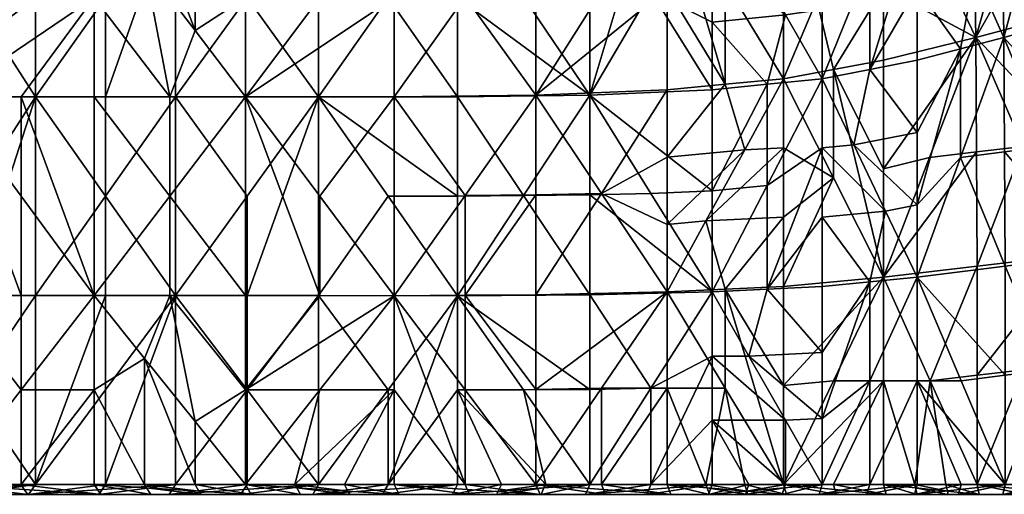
# Model space of a CAD drawing. Header units: millimetres. Extents: x -8.4 to 59.2, y 3.1 to 61.8.
# Tile 18 of 256: x 0.8 to 11.4, y 3.1 to 8.3. Entities that reach past the tile are written whole.
import ezdxf

# ---------------------------------------------------------------- set-up
doc = ezdxf.new("R2010")
doc.units = ezdxf.units.MM
doc.header["$MEASUREMENT"] = 0
doc.layers.add('PREDEFINITO', color=7, linetype='Continuous')

# ---------------------------------------------------------------- blocks, each defined once
blk = doc.blocks.new('A$C39782916')
at = {"layer": 'PREDEFINITO'}
mesh = blk.add_polyface(dxfattribs=at)
corners = [(19.27, 8.441, -27.92), (18.841, 7.063, -27.771), (19.293, 7.256, -27.925), (19.744, 7.449, -28.078), (19.721, 8.634, -28.074), (18.841, 6.279, -27.771), (18.841, 5.496, -27.771), (19.467, 5.661, -27.98), (18.841, 4.713, -27.771), (19.311, 4.836, -27.928), (19.78, 4.959, -28.085), (19.154, 6.362, -27.876), (19.744, 7.449, -28.078), (19.293, 7.256, -27.925), (19.756, 6.619, -28.081), (18.841, 7.063, -27.771), (19.154, 6.362, -27.876), (19.467, 5.661, -27.98), (19.768, 5.789, -28.083), (19.78, 4.959, -28.085), (20.564, 7.889, -28.31), (20.636, 6.554, -28.324), (21.156, 6.654, -28.442), (20.708, 5.219, -28.338), (21.749, 5.418, -28.575), (19.744, 7.449, -28.078), (19.756, 6.619, -28.081), (20.172, 6.424, -28.198), (19.768, 5.789, -28.083), (19.78, 4.959, -28.085), (20.564, 7.889, -28.31), (20.564, 7.889, -28.31), (20.172, 6.424, -28.198), (20.636, 6.554, -28.324), (19.78, 4.959, -28.085), (20.708, 5.219, -28.338), (19.721, 8.634, -28.074), (19.744, 7.449, -28.078), (20.564, 7.889, -28.31), (20.708, 5.219, -28.338), (19.78, 4.959, -28.085), (20.732, 3.911, -28.343), (20.708, 5.219, -28.338), (20.732, 3.911, -28.343), (21.252, 4.01, -28.461), (21.749, 5.418, -28.575), (18.841, 4.713, -27.771), (18.841, 3.93, -27.771), (19.311, 4.836, -27.928), (19.311, 3.661, -27.928), (19.78, 4.959, -28.085), (19.432, 7.447, -29.322), (18.474, 7.062, -28.996), (19.409, 8.631, -29.317), (18.474, 7.062, -28.996), (19.432, 7.447, -29.322), (19.453, 6.202, -29.326), (19.475, 4.958, -29.331), (18.974, 6.01, -29.163), (20.454, 5.217, -29.598), (20.379, 6.55, -29.583), (20.915, 6.65, -29.705), (20.303, 7.884, -29.568), (21.526, 5.416, -29.841), (20.303, 7.884, -29.568), (21.31, 8.177, -29.8), (21.418, 6.797, -29.821), (20.915, 6.65, -29.705), (19.475, 4.958, -29.331), (19.453, 6.202, -29.326), (19.889, 6.421, -29.449), (19.432, 7.447, -29.322), (20.303, 7.884, -29.568), (19.475, 4.958, -29.331), (19.889, 6.421, -29.449), (20.379, 6.55, -29.583), (20.303, 7.884, -29.568), (20.454, 5.217, -29.598), (19.432, 7.447, -29.322), (19.409, 8.631, -29.317), (20.303, 7.884, -29.568), (19.475, 4.958, -29.331), (20.454, 5.217, -29.598), (20.479, 3.91, -29.602), (20.479, 3.91, -29.602), (20.454, 5.217, -29.598), (21.526, 5.416, -29.841), (21.015, 4.009, -29.724)]
mesh.append_faces([[corners[k] for k in face] for face in [(0, 1, 2, 2), (2, 3, 4, 4), (4, 0, 2, 2), (5, 6, 7, 7), (6, 8, 9, 9), (9, 10, 7, 7), (7, 11, 5, 5), (7, 6, 9, 9), (12, 13, 14, 14), (13, 15, 16, 16), (16, 17, 18, 18), (17, 19, 18, 18), (18, 14, 16, 16), (14, 13, 16, 16), (20, 21, 22, 22), (21, 23, 24, 24), (24, 22, 21, 21), (25, 26, 27, 27), (26, 28, 27, 27), (28, 29, 27, 27), (30, 25, 27, 27), (31, 32, 33, 33), (32, 34, 35, 35), (35, 33, 32, 32), (36, 37, 38, 38), (39, 40, 41, 41), (42, 43, 44, 44), (45, 42, 44, 44), (46, 47, 48, 48), (49, 50, 48, 48), (51, 52, 53, 53), (54, 55, 56, 56), (57, 58, 56, 56), (58, 54, 56, 56), (59, 60, 61, 61), (60, 62, 61, 61), (61, 63, 59, 59), (64, 65, 66, 66), (67, 64, 66, 66), (68, 69, 70, 70), (69, 71, 72, 72), (72, 70, 69, 69), (73, 74, 75, 75), (74, 76, 75, 75), (77, 73, 75, 75), (78, 79, 80, 80), (81, 82, 83, 83), (84, 85, 86, 86), (86, 87, 84, 84)]])
mesh = blk.add_polyface(dxfattribs=at)
corners = [(16.625, 6.584, -26.812), (16.625, 5.854, -26.812), (17.021, 5.894, -26.994), (16.625, 5.124, -26.812), (17.418, 5.204, -27.176), (16.625, 4.394, -26.812), (17.22, 4.454, -27.085), (17.815, 4.513, -27.359), (17.021, 5.894, -26.994), (17.418, 5.204, -27.176), (17.815, 5.263, -27.359), (17.815, 4.513, -27.359), (17.815, 6.013, -27.359), (16.625, 6.584, -26.812), (15.963, 6.54, -26.435), (15.963, 5.459, -26.435), (15.301, 4.335, -26.059), (16.625, 4.394, -26.812), (15.963, 5.459, -26.435), (16.625, 6.584, -26.812), (16.625, 5.854, -26.812), (16.625, 5.124, -26.812), (16.625, 4.394, -26.812), (16.625, 3.299, -26.812), (17.22, 4.454, -27.085), (17.22, 3.358, -27.085), (17.815, 4.513, -27.359), (17.815, 5.263, -27.359), (17.815, 4.513, -27.359), (18.328, 5.788, -27.565), (18.328, 6.913, -27.565), (17.815, 4.513, -27.359), (18.328, 4.613, -27.565), (18.328, 5.788, -27.565), (18.841, 4.713, -27.771), (18.841, 5.496, -27.771), (18.841, 6.279, -27.771), (17.815, 4.513, -27.359), (18.157, 3.797, -27.496), (18.328, 4.613, -27.565), (18.841, 4.713, -27.771), (18.841, 3.93, -27.771), (16.138, 4.394, -27.984), (16.138, 5.489, -27.984), (16.767, 4.454, -28.273), (16.138, 6.584, -27.984), (17.396, 4.513, -28.562), (16.767, 5.549, -28.273), (17.396, 4.513, -28.562), (16.767, 5.549, -28.273), (17.396, 5.263, -28.562), (16.138, 6.584, -27.984), (17.396, 6.013, -28.562), (15.429, 5.459, -27.58), (16.138, 6.584, -27.984), (16.138, 5.489, -27.984), (16.138, 3.664, -27.984), (16.138, 4.394, -27.984), (16.767, 4.454, -28.273), (17.396, 4.513, -28.562), (16.977, 3.743, -28.37), (18.477, 4.713, -28.996), (18.476, 5.496, -28.996), (19.475, 4.958, -29.331), (18.475, 6.279, -28.996), (18.974, 6.01, -29.163), (17.396, 4.513, -28.562), (17.396, 5.263, -28.562), (17.755, 5.363, -28.707), (17.396, 6.013, -28.562), (18.115, 6.212, -28.851), (17.396, 4.513, -28.562), (17.755, 5.363, -28.707), (17.936, 4.613, -28.779), (18.115, 6.212, -28.851), (18.475, 6.279, -28.996), (18.477, 4.713, -28.996), (18.476, 5.496, -28.996), (17.396, 4.513, -28.562), (17.936, 4.613, -28.779), (17.937, 3.438, -28.78), (18.477, 4.713, -28.996), (18.477, 3.538, -28.997), (18.477, 3.538, -28.997), (18.477, 4.713, -28.996), (19.475, 4.958, -29.331)]
mesh.append_faces([[corners[k] for k in face] for face in [(0, 1, 2, 2), (1, 3, 4, 4), (3, 5, 6, 6), (6, 7, 4, 4), (4, 2, 1, 1), (4, 3, 6, 6), (8, 9, 10, 10), (9, 11, 10, 10), (10, 12, 8, 8), (13, 14, 15, 15), (16, 17, 18, 18), (19, 18, 20, 20), (17, 21, 18, 18), (21, 20, 18, 18), (22, 23, 24, 24), (25, 26, 24, 24), (27, 28, 29, 29), (30, 27, 29, 29), (31, 32, 33, 33), (32, 34, 35, 35), (35, 36, 32, 32), (33, 32, 36, 36), (37, 38, 39, 39), (40, 39, 41, 41), (39, 38, 41, 41), (42, 43, 44, 44), (43, 45, 44, 44), (46, 44, 47, 47), (45, 47, 44, 44), (48, 49, 50, 50), (49, 51, 52, 52), (52, 50, 49, 49), (53, 54, 55, 55), (56, 57, 58, 58), (59, 60, 58, 58), (60, 56, 58, 58), (61, 62, 63, 63), (62, 64, 65, 65), (65, 63, 62, 62), (66, 67, 68, 68), (67, 69, 70, 70), (70, 68, 67, 67), (71, 72, 73, 73), (72, 74, 75, 75), (76, 73, 77, 77), (75, 77, 72, 72), (73, 72, 77, 77), (78, 79, 80, 80), (79, 81, 82, 82), (83, 84, 85, 85)]])
mesh = blk.add_polyface(dxfattribs=at)
corners = [(10.821, 6.468, -21.837), (10.821, 4.317, -21.837), (11.595, 5.392, -22.74), (12.369, 4.316, -23.644), (12.369, 6.468, -23.644), (11.595, 6.468, -22.74), (11.595, 5.392, -22.74), (10.821, 6.468, -21.837), (12.369, 4.316, -23.644), (11.595, 3.24, -22.74), (12.369, 4.316, -23.644), (10.821, 4.317, -21.837), (13.872, 4.315, -25.027), (12.369, 4.316, -23.644), (13.872, 3.24, -25.027), (15.301, 4.335, -26.059), (14.586, 3.25, -25.543), (15.301, 3.254, -26.059), (14.586, 3.25, -25.543), (15.301, 4.335, -26.059), (13.872, 4.315, -25.027), (13.872, 6.467, -25.027), (13.872, 5.391, -25.027), (14.586, 5.401, -25.543), (13.872, 4.315, -25.027), (15.301, 4.335, -26.059), (15.301, 6.495, -26.059), (13.872, 6.467, -25.027), (15.301, 5.415, -26.059), (14.586, 5.401, -25.543), (15.301, 4.335, -26.059), (12.369, 6.468, -23.644), (12.369, 4.316, -23.644), (13.121, 5.391, -24.335), (13.872, 6.467, -25.027), (12.369, 4.316, -23.644), (13.872, 4.315, -25.027), (13.121, 5.391, -24.335), (13.872, 6.467, -25.027), (13.872, 5.391, -25.027), (15.301, 5.415, -26.059), (15.301, 4.335, -26.059), (15.963, 6.54, -26.435), (15.963, 5.459, -26.435), (15.301, 4.335, -26.059), (15.301, 3.254, -26.059), (15.963, 3.269, -26.435), (11.578, 4.316, -24.588), (10.76, 4.316, -23.634), (11.032, 5.033, -23.952), (10.487, 6.468, -23.316), (11.032, 6.468, -23.952), (11.032, 5.033, -23.952), (11.578, 6.468, -24.588), (11.578, 5.392, -24.588), (11.578, 4.316, -24.588), (11.578, 4.316, -24.588), (10.76, 3.24, -23.634), (10.76, 4.316, -23.634), (12.381, 3.24, -25.327), (11.578, 4.316, -24.588), (13.185, 4.315, -26.067), (13.952, 3.25, -26.621), (14.719, 4.335, -27.176), (14.719, 3.254, -27.176), (14.719, 4.335, -27.176), (13.952, 3.25, -26.621), (13.185, 4.315, -26.067), (13.185, 4.315, -26.067), (13.185, 5.391, -26.067), (13.952, 5.401, -26.621), (13.185, 6.467, -26.067), (14.719, 4.335, -27.176), (13.185, 6.467, -26.067), (14.719, 6.495, -27.176), (13.952, 5.401, -26.621), (14.719, 4.335, -27.176), (14.719, 5.415, -27.176), (11.578, 4.316, -24.588), (11.578, 5.392, -24.588), (12.381, 5.391, -25.327), (13.185, 6.467, -26.067), (13.185, 4.315, -26.067), (11.578, 4.316, -24.588), (13.185, 5.391, -26.067), (12.381, 5.391, -25.327), (13.185, 6.467, -26.067), (14.719, 4.335, -27.176), (14.719, 5.415, -27.176), (15.429, 5.459, -27.58), (16.138, 6.584, -27.984), (16.138, 4.394, -27.984), (14.719, 4.335, -27.176), (16.138, 5.489, -27.984), (15.429, 5.459, -27.58), (15.429, 3.269, -27.58), (14.719, 4.335, -27.176), (16.138, 4.394, -27.984), (16.138, 3.664, -27.984), (14.719, 3.254, -27.176), (14.719, 4.335, -27.176), (15.429, 3.269, -27.58)]
mesh.append_faces([[corners[k] for k in face] for face in [(0, 1, 2, 2), (1, 3, 2, 2), (4, 5, 6, 6), (5, 7, 6, 6), (6, 8, 4, 4), (9, 10, 11, 11), (12, 13, 14, 14), (15, 16, 17, 17), (18, 19, 20, 20), (21, 22, 23, 23), (22, 24, 25, 25), (25, 23, 22, 22), (26, 27, 28, 28), (27, 29, 28, 28), (29, 30, 28, 28), (31, 32, 33, 33), (34, 31, 33, 33), (35, 36, 37, 37), (38, 37, 39, 39), (36, 39, 37, 37), (40, 41, 42, 42), (41, 43, 42, 42), (44, 45, 46, 46), (47, 48, 49, 49), (50, 51, 52, 52), (51, 53, 54, 54), (55, 52, 54, 54), (52, 51, 54, 54), (56, 57, 58, 58), (59, 60, 61, 61), (62, 63, 64, 64), (65, 66, 67, 67), (68, 69, 70, 70), (69, 71, 70, 70), (72, 68, 70, 70), (73, 74, 75, 75), (76, 75, 77, 77), (74, 77, 75, 75), (78, 79, 80, 80), (81, 80, 79, 79), (82, 83, 84, 84), (83, 85, 84, 84), (85, 86, 84, 84), (87, 88, 89, 89), (90, 89, 88, 88), (91, 92, 93, 93), (92, 94, 93, 93), (95, 96, 97, 97), (97, 98, 95, 95), (99, 100, 101, 101)]])
mesh = blk.add_polyface(dxfattribs=at)
corners = [(7.911, 2.165, -17.236), (8.61, 2.165, -18.457), (8.61, 3.241, -18.457), (9.308, 2.165, -19.678), (9.308, 4.317, -19.678), (7.911, 2.165, -17.236), (8.61, 3.241, -18.457), (8.377, 4.317, -18.05), (9.308, 4.317, -19.678), (8.842, 4.317, -18.864), (9.308, 2.165, -19.678), (8.61, 2.165, -18.457), (8.61, 1.143, -18.457), (7.911, 2.165, -17.236), (8.842, 4.317, -18.864), (9.308, 4.317, -19.678), (8.842, 5.034, -18.864), (7.911, 5.393, -17.236), (9.308, 6.468, -19.678), (8.61, 6.468, -18.457), (9.308, 5.393, -19.678), (8.377, 5.751, -18.05), (8.842, 5.034, -18.864), (9.308, 4.317, -19.678), (9.308, 5.393, -19.678), (9.308, 4.317, -19.678), (10.065, 5.392, -20.757), (10.821, 6.468, -21.837), (10.065, 6.468, -20.757), (9.308, 4.317, -19.678), (10.065, 4.317, -20.757), (10.065, 5.392, -20.757), (10.821, 4.317, -21.837), (10.821, 6.468, -21.837), (9.308, 2.165, -19.678), (9.308, 0.121, -19.678), (10.065, 2.165, -20.757), (9.308, 4.317, -19.678), (10.065, 3.241, -20.757), (10.065, 4.317, -20.757), (10.821, 2.165, -21.837), (10.821, 4.317, -21.837), (9.308, 4.317, -19.678), (9.308, 2.165, -19.678), (10.065, 3.241, -20.757), (10.065, 2.165, -20.757), (10.821, 2.165, -21.837), (9.942, 4.317, -22.68), (9.942, 5.392, -22.68), (10.76, 4.316, -23.634), (9.942, 6.468, -22.68), (10.487, 5.751, -23.316), (11.032, 5.033, -23.952), (9.942, 6.468, -22.68), (10.487, 6.468, -23.316), (10.487, 5.751, -23.316), (11.032, 5.033, -23.952), (8.36, 4.317, -20.422), (8.36, 6.468, -20.422), (9.151, 5.392, -21.551), (9.151, 6.468, -21.551), (9.942, 6.468, -22.68), (9.942, 4.317, -22.68), (9.151, 4.317, -21.551), (9.942, 5.392, -22.68), (8.36, 4.317, -20.422), (9.151, 5.392, -21.551), (9.942, 6.468, -22.68), (10.487, 1.483, -23.316), (9.942, 2.165, -22.68), (10.76, 2.165, -23.634), (9.942, 2.165, -22.68), (9.151, 3.241, -21.551), (9.151, 4.317, -21.551), (8.36, 4.317, -20.422), (9.942, 4.317, -22.68), (8.36, 2.165, -20.422), (8.36, 4.317, -20.422), (9.151, 2.165, -21.551), (9.942, 2.165, -22.68), (9.151, 3.241, -21.551), (10.76, 2.165, -23.634), (9.942, 2.165, -22.68), (10.76, 3.24, -23.634), (9.942, 2.165, -22.68), (9.942, 4.317, -22.68), (10.76, 3.24, -23.634), (10.76, 4.316, -23.634)]
mesh.append_faces([[corners[k] for k in face] for face in [(0, 1, 2, 2), (1, 3, 4, 4), (4, 2, 1, 1), (5, 6, 7, 7), (6, 8, 9, 9), (9, 7, 6, 6), (10, 11, 12, 12), (11, 13, 12, 12), (14, 15, 16, 16), (17, 14, 16, 16), (18, 19, 20, 20), (21, 22, 20, 20), (22, 23, 20, 20), (20, 19, 21, 21), (24, 25, 26, 26), (27, 28, 26, 26), (28, 24, 26, 26), (29, 30, 31, 31), (30, 32, 33, 33), (33, 31, 30, 30), (34, 35, 36, 36), (37, 38, 39, 39), (38, 40, 41, 41), (41, 39, 38, 38), (42, 43, 44, 44), (43, 45, 44, 44), (45, 46, 44, 44), (47, 48, 49, 49), (48, 50, 51, 51), (51, 52, 49, 49), (49, 48, 51, 51), (53, 54, 55, 55), (56, 55, 54, 54), (57, 58, 59, 59), (58, 60, 59, 59), (60, 61, 59, 59), (62, 63, 64, 64), (63, 65, 64, 64), (65, 66, 64, 64), (66, 67, 64, 64), (68, 69, 70, 70), (71, 72, 73, 73), (72, 74, 73, 73), (73, 75, 71, 71), (76, 77, 78, 78), (79, 78, 80, 80), (77, 80, 78, 78), (81, 82, 83, 83), (84, 85, 86, 86), (85, 87, 86, 86)]])
mesh = blk.add_polyface(dxfattribs=at)
corners = [(16.625, 2.204, -26.812), (16.625, 1.509, -26.812), (17.021, 1.509, -26.994), (16.625, 2.204, -26.812), (17.021, 1.509, -26.994), (17.22, 2.233, -27.085), (17.815, 2.263, -27.359), (17.815, 1.549, -27.359), (16.625, 2.204, -26.812), (15.963, 1.162, -26.435), (16.625, 1.509, -26.812), (15.301, 4.335, -26.059), (15.963, 3.269, -26.435), (16.625, 3.299, -26.812), (16.625, 2.204, -26.812), (16.625, 4.394, -26.812), (15.301, 3.254, -26.059), (15.301, 2.174, -26.059), (16.625, 2.204, -26.812), (15.963, 3.269, -26.435), (16.625, 2.204, -26.812), (17.22, 2.233, -27.085), (17.22, 3.358, -27.085), (17.815, 2.263, -27.359), (17.815, 3.013, -27.359), (17.815, 4.513, -27.359), (17.815, 3.763, -27.359), (16.625, 3.299, -26.812), (16.625, 2.204, -26.812), (17.22, 3.358, -27.085), (17.22, 4.454, -27.085), (17.815, 2.263, -27.359), (17.815, 1.549, -27.359), (18.328, 2.313, -27.565), (17.815, 0.835, -27.359), (18.328, 1.242, -27.565), (18.841, 2.363, -27.771), (18.157, 3.797, -27.496), (18.499, 3.08, -27.633), (18.841, 3.146, -27.771), (18.841, 2.363, -27.771), (18.841, 3.93, -27.771), (17.815, 4.513, -27.359), (17.815, 3.763, -27.359), (18.157, 3.797, -27.496), (17.815, 3.013, -27.359), (18.499, 3.08, -27.633), (17.815, 2.263, -27.359), (18.328, 2.313, -27.565), (18.841, 2.363, -27.771), (16.767, 1.162, -28.273), (16.138, 2.204, -27.984), (16.767, 2.233, -28.273), (17.396, 2.263, -28.562), (17.396, 1.192, -28.562), (16.138, 2.204, -27.984), (15.429, 3.269, -27.58), (16.138, 2.934, -27.984), (17.396, 2.263, -28.562), (16.767, 2.233, -28.273), (17.396, 3.013, -28.562), (16.138, 2.204, -27.984), (16.558, 2.973, -28.177), (16.977, 3.743, -28.37), (17.396, 3.763, -28.562), (17.396, 4.513, -28.562), (16.138, 2.204, -27.984), (16.138, 2.934, -27.984), (16.558, 2.973, -28.177), (16.138, 3.664, -27.984), (16.977, 3.743, -28.37), (17.396, 1.192, -28.562), (17.396, 2.263, -28.562), (18.477, 2.363, -28.997), (18.477, 2.363, -28.997), (17.937, 3.438, -28.78), (17.936, 4.613, -28.779), (18.477, 3.538, -28.997), (17.396, 2.263, -28.562), (17.396, 3.013, -28.562), (17.937, 3.438, -28.78), (17.396, 3.763, -28.562), (17.396, 4.513, -28.562), (18.477, 2.363, -28.997), (18.477, 2.363, -28.997), (18.477, 3.538, -28.997), (18.976, 3.66, -29.164), (19.475, 4.958, -29.331)]
mesh.append_faces([[corners[k] for k in face] for face in [(0, 1, 2, 2), (3, 4, 5, 5), (6, 5, 7, 7), (5, 4, 7, 7), (8, 9, 10, 10), (11, 12, 13, 13), (12, 14, 13, 13), (15, 11, 13, 13), (16, 17, 18, 18), (18, 19, 16, 16), (20, 21, 22, 22), (21, 23, 24, 24), (25, 22, 26, 26), (24, 26, 21, 21), (22, 21, 26, 26), (27, 28, 29, 29), (30, 27, 29, 29), (31, 32, 33, 33), (32, 34, 33, 33), (35, 36, 33, 33), (37, 38, 39, 39), (38, 40, 39, 39), (39, 41, 37, 37), (42, 43, 44, 44), (43, 45, 46, 46), (45, 47, 48, 48), (48, 49, 46, 46), (46, 44, 43, 43), (46, 45, 48, 48), (50, 51, 52, 52), (52, 53, 54, 54), (55, 56, 57, 57), (58, 59, 60, 60), (59, 61, 62, 62), (62, 63, 64, 64), (63, 65, 64, 64), (64, 60, 62, 62), (60, 59, 62, 62), (66, 67, 68, 68), (67, 69, 70, 70), (70, 68, 67, 67), (71, 72, 73, 73), (74, 75, 76, 76), (77, 74, 76, 76), (78, 79, 80, 80), (79, 81, 80, 80), (81, 82, 80, 80), (83, 78, 80, 80), (84, 85, 86, 86), (87, 86, 85, 85)]])
mesh = blk.add_polyface(dxfattribs=at)
corners = [(20.756, 2.603, -28.347), (20.756, 1.362, -28.347), (21.288, 1.362, -28.468), (20.756, 0.121, -28.347), (21.288, 0.121, -28.468), (19.792, 2.483, -28.088), (19.792, 1.302, -28.088), (20.274, 1.362, -28.217), (19.792, 0.121, -28.088), (20.756, 2.603, -28.347), (19.792, 0.121, -28.088), (20.274, 0.121, -28.217), (20.274, 1.362, -28.217), (20.756, 0.121, -28.347), (20.756, 1.362, -28.347), (20.756, 2.603, -28.347), (19.78, 4.959, -28.085), (20.268, 3.781, -28.216), (20.732, 3.911, -28.343), (20.756, 2.603, -28.347), (19.78, 4.959, -28.085), (19.786, 3.721, -28.086), (20.268, 3.781, -28.216), (19.792, 2.483, -28.088), (20.756, 2.603, -28.347), (20.732, 3.911, -28.343), (20.756, 2.603, -28.347), (21.252, 4.01, -28.461), (19.78, 4.959, -28.085), (19.311, 3.661, -27.928), (19.786, 3.721, -28.086), (18.841, 2.363, -27.771), (19.792, 2.483, -28.088), (18.841, 3.93, -27.771), (18.841, 3.146, -27.771), (19.311, 4.836, -27.928), (18.841, 2.363, -27.771), (19.311, 3.661, -27.928), (18.841, 2.363, -27.771), (18.841, 1.242, -27.771), (19.317, 1.242, -27.929), (18.841, 0.121, -27.771), (19.317, 0.121, -27.929), (19.792, 0.121, -28.088), (18.841, 2.363, -27.771), (19.317, 1.242, -27.929), (19.792, 1.302, -28.088), (19.792, 0.121, -28.088), (19.792, 2.483, -28.088), (20.503, 0.121, -29.607), (20.503, 1.362, -29.607), (21.051, 0.121, -29.731), (20.503, 2.602, -29.607), (21.051, 1.362, -29.731), (19.489, 0.121, -29.334), (19.489, 1.302, -29.334), (19.996, 1.362, -29.47), (19.489, 2.483, -29.334), (20.503, 2.602, -29.607), (19.489, 0.121, -29.334), (19.996, 1.362, -29.47), (19.996, 0.121, -29.47), (20.503, 2.602, -29.607), (20.503, 1.362, -29.607), (20.503, 0.121, -29.607), (20.503, 2.602, -29.607), (19.989, 3.78, -29.469), (20.479, 3.91, -29.602), (19.475, 4.958, -29.331), (19.489, 2.483, -29.334), (19.482, 3.72, -29.332), (19.989, 3.78, -29.469), (19.475, 4.958, -29.331), (20.503, 2.602, -29.607), (20.503, 2.602, -29.607), (20.479, 3.91, -29.602), (21.015, 4.009, -29.724), (18.477, 2.363, -28.997), (18.976, 3.66, -29.164), (19.482, 3.72, -29.332), (19.475, 4.958, -29.331), (19.489, 2.483, -29.334), (19.489, 0.121, -29.334), (18.983, 1.242, -29.165), (19.489, 1.302, -29.334), (18.477, 2.363, -28.997), (19.489, 2.483, -29.334)]
mesh.append_faces([[corners[k] for k in face] for face in [(0, 1, 2, 2), (1, 3, 4, 4), (5, 6, 7, 7), (6, 8, 7, 7), (7, 9, 5, 5), (10, 11, 12, 12), (11, 13, 14, 14), (15, 12, 14, 14), (12, 11, 14, 14), (16, 17, 18, 18), (17, 19, 18, 18), (20, 21, 22, 22), (21, 23, 24, 24), (24, 22, 21, 21), (25, 26, 27, 27), (28, 29, 30, 30), (29, 31, 32, 32), (32, 30, 29, 29), (33, 34, 35, 35), (34, 36, 37, 37), (35, 34, 37, 37), (38, 39, 40, 40), (39, 41, 42, 42), (42, 43, 39, 39), (43, 40, 39, 39), (44, 45, 46, 46), (45, 47, 46, 46), (48, 44, 46, 46), (49, 50, 51, 51), (50, 52, 51, 51), (52, 53, 51, 51), (54, 55, 56, 56), (55, 57, 58, 58), (58, 56, 55, 55), (59, 60, 61, 61), (60, 62, 63, 63), (64, 61, 63, 63), (61, 60, 63, 63), (65, 66, 67, 67), (66, 68, 67, 67), (69, 70, 71, 71), (70, 72, 71, 71), (71, 73, 69, 69), (74, 75, 76, 76), (77, 78, 79, 79), (78, 80, 79, 79), (81, 77, 79, 79), (82, 83, 84, 84), (83, 85, 86, 86), (86, 84, 83, 83)]])
mesh = blk.add_polyface(dxfattribs=at)
corners = [(10.821, 2.165, -21.837), (10.821, 0.121, -21.837), (11.595, 1.143, -22.74), (10.821, 2.165, -21.837), (11.595, 1.143, -22.74), (11.595, 2.165, -22.74), (12.369, 0.121, -23.644), (12.369, 2.165, -23.644), (10.821, 2.165, -21.837), (11.595, 2.165, -22.74), (11.595, 3.24, -22.74), (12.369, 2.165, -23.644), (12.369, 4.316, -23.644), (10.821, 4.317, -21.837), (10.821, 2.165, -21.837), (11.595, 3.24, -22.74), (12.369, 2.165, -23.644), (12.369, 0.121, -23.644), (13.121, 1.143, -24.335), (13.872, 2.164, -25.027), (12.369, 4.316, -23.644), (13.121, 3.24, -24.335), (13.872, 3.24, -25.027), (13.872, 2.164, -25.027), (12.369, 4.316, -23.644), (12.369, 2.165, -23.644), (13.121, 3.24, -24.335), (13.872, 2.164, -25.027), (13.872, 2.164, -25.027), (15.301, 2.174, -26.059), (14.586, 3.25, -25.543), (15.301, 3.254, -26.059), (13.872, 4.315, -25.027), (13.872, 3.24, -25.027), (14.586, 3.25, -25.543), (13.872, 2.164, -25.027), (13.872, 2.164, -25.027), (13.872, 1.143, -25.027), (14.586, 1.143, -25.543), (13.872, 2.164, -25.027), (14.586, 1.143, -25.543), (15.301, 1.147, -26.059), (15.301, 2.174, -26.059), (15.301, 2.174, -26.059), (15.301, 1.147, -26.059), (15.963, 1.162, -26.435), (15.301, 0.121, -26.059), (16.625, 2.204, -26.812), (10.76, 2.165, -23.634), (11.578, 2.165, -24.588), (11.578, 1.143, -24.588), (11.032, 0.802, -23.952), (11.578, 2.165, -24.588), (10.76, 2.165, -23.634), (10.76, 3.24, -23.634), (11.578, 4.316, -24.588), (11.578, 1.143, -24.588), (11.578, 2.165, -24.588), (12.381, 2.165, -25.327), (13.185, 2.164, -26.067), (12.381, 1.143, -25.327), (12.381, 1.143, -25.327), (13.185, 2.164, -26.067), (13.185, 1.143, -26.067), (13.185, 2.164, -26.067), (12.381, 3.24, -25.327), (13.185, 4.315, -26.067), (11.578, 2.165, -24.588), (11.578, 4.316, -24.588), (12.381, 2.165, -25.327), (13.185, 2.164, -26.067), (12.381, 3.24, -25.327), (14.719, 2.174, -27.176), (13.952, 2.169, -26.621), (14.719, 3.254, -27.176), (13.185, 2.164, -26.067), (13.952, 3.25, -26.621), (13.185, 2.164, -26.067), (13.185, 4.315, -26.067), (13.952, 3.25, -26.621), (13.952, 1.143, -26.621), (13.185, 2.164, -26.067), (13.952, 2.169, -26.621), (14.719, 2.174, -27.176), (14.719, 1.147, -27.176), (14.719, 0.121, -27.176), (14.719, 1.147, -27.176), (15.429, 1.162, -27.58), (14.719, 2.174, -27.176), (16.138, 2.204, -27.984), (16.138, 1.162, -27.984), (15.429, 0.121, -27.58), (15.429, 1.162, -27.58), (16.138, 3.664, -27.984), (16.138, 2.934, -27.984), (15.429, 3.269, -27.58), (14.719, 2.174, -27.176), (14.719, 3.254, -27.176), (15.429, 3.269, -27.58), (16.138, 2.204, -27.984)]
mesh.append_faces([[corners[k] for k in face] for face in [(0, 1, 2, 2), (3, 4, 5, 5), (4, 6, 7, 7), (7, 5, 4, 4), (8, 9, 10, 10), (9, 11, 12, 12), (12, 10, 9, 9), (13, 14, 15, 15), (16, 17, 18, 18), (18, 19, 16, 16), (20, 21, 22, 22), (21, 23, 22, 22), (24, 25, 26, 26), (25, 27, 26, 26), (28, 29, 30, 30), (29, 31, 30, 30), (32, 33, 34, 34), (33, 35, 34, 34), (36, 37, 38, 38), (39, 40, 41, 41), (42, 39, 41, 41), (43, 44, 45, 45), (44, 46, 45, 45), (45, 47, 43, 43), (48, 49, 50, 50), (50, 51, 48, 48), (52, 53, 54, 54), (54, 55, 52, 52), (56, 57, 58, 58), (59, 60, 56, 56), (58, 59, 56, 56), (61, 62, 63, 63), (64, 65, 66, 66), (67, 68, 69, 69), (70, 69, 71, 71), (68, 71, 69, 69), (72, 73, 74, 74), (73, 75, 76, 76), (74, 73, 76, 76), (77, 78, 79, 79), (80, 81, 82, 82), (82, 83, 84, 84), (84, 80, 82, 82), (85, 86, 87, 87), (86, 88, 89, 89), (89, 87, 86, 86), (90, 91, 92, 92), (93, 94, 95, 95), (96, 97, 98, 98), (99, 96, 98, 98)]])
mesh = blk.add_polyface(dxfattribs=at)
corners = [(17.418, 0.121, -27.176), (17.815, 0.121, -27.359), (17.418, 0.815, -27.176), (17.021, 1.509, -26.994), (17.418, 0.815, -27.176), (17.815, 0.835, -27.359), (17.815, 0.121, -27.359), (17.815, 0.835, -27.359), (17.815, 0.121, -27.359), (18.328, 1.242, -27.565), (18.328, 2.313, -27.565), (17.815, 0.121, -27.359), (18.328, 0.121, -27.565), (18.328, 1.242, -27.565), (18.841, 0.121, -27.771), (18.841, 1.242, -27.771), (18.841, 2.363, -27.771), (17.396, 0.121, -28.562), (17.396, 1.192, -28.562), (17.937, 1.242, -28.78), (18.477, 2.363, -28.997), (17.396, 0.121, -28.562), (17.937, 1.242, -28.78), (18.477, 1.242, -28.997), (18.477, 2.363, -28.997), (18.477, 0.121, -28.997), (17.937, 0.121, -28.78), (18.477, 0.121, -28.997), (18.477, 1.242, -28.997), (18.815, 0.121, -29.109), (18.477, 2.363, -28.997), (18.983, 1.242, -29.165), (19.152, 0.121, -29.221), (17.008, 0.013, -27.686), (17.429, 0.013, -28.466), (17.781, 0.013, -27.455), (17.781, 0.013, -27.455), (18.144, 0.013, -28.177), (18.297, 0.013, -27.662), (18.506, 0.013, -28.899), (18.659, 0.013, -28.384), (18.812, 0.013, -27.869), (17.781, 0.013, -27.455), (17.429, 0.013, -28.466), (18.144, 0.013, -28.177), (17.968, 0.013, -28.683), (18.506, 0.013, -28.899), (18.812, 0.013, -27.869), (18.659, 0.013, -28.384), (19.046, 0.013, -28.324), (18.506, 0.013, -28.899), (18.842, 0.013, -29.011), (19.178, 0.013, -29.122), (19.28, 0.013, -28.779), (17.405, 0.085, -27.208), (17.815, 0.121, -27.359), (17.418, 0.121, -27.176), (17.383, 0.013, -27.272), (17.781, 0.013, -27.455), (17.815, 0.121, -27.359), (17.815, 0.121, -27.359), (17.781, 0.013, -27.455), (18.328, 0.121, -27.565), (18.311, 0.067, -27.613), (18.841, 0.121, -27.771), (17.781, 0.013, -27.455), (18.297, 0.013, -27.662), (18.311, 0.067, -27.613), (18.812, 0.013, -27.869), (18.841, 0.121, -27.771), (17.396, 0.121, -28.562), (17.937, 0.121, -28.78), (17.951, 0.067, -28.731), (18.477, 0.121, -28.997), (18.506, 0.013, -28.899), (17.429, 0.013, -28.466), (17.396, 0.121, -28.562), (17.968, 0.013, -28.683), (17.951, 0.067, -28.731), (18.506, 0.013, -28.899), (18.477, 0.121, -28.997), (18.815, 0.121, -29.109), (18.823, 0.085, -29.076), (19.168, 0.049, -29.155), (18.506, 0.013, -28.899), (18.477, 0.121, -28.997), (18.842, 0.013, -29.011), (18.823, 0.085, -29.076), (19.178, 0.013, -29.122)]
mesh.append_faces([[corners[k] for k in face] for face in [(0, 1, 2, 2), (3, 4, 5, 5), (4, 6, 5, 5), (7, 8, 9, 9), (10, 7, 9, 9), (11, 12, 13, 13), (12, 14, 15, 15), (16, 13, 15, 15), (13, 12, 15, 15), (17, 18, 19, 19), (20, 19, 18, 18), (21, 22, 23, 23), (22, 24, 23, 23), (25, 26, 23, 23), (26, 21, 23, 23), (27, 28, 29, 29), (28, 30, 31, 31), (32, 29, 31, 31), (29, 28, 31, 31), (33, 34, 35, 35), (36, 37, 38, 38), (37, 39, 40, 40), (41, 38, 40, 40), (38, 37, 40, 40), (42, 43, 44, 44), (43, 45, 44, 44), (45, 46, 44, 44), (47, 48, 49, 49), (48, 50, 51, 51), (51, 52, 48, 48), (53, 49, 48, 48), (54, 55, 56, 56), (57, 58, 59, 59), (60, 61, 62, 62), (61, 63, 62, 62), (63, 64, 62, 62), (65, 66, 67, 67), (66, 68, 69, 69), (69, 67, 66, 66), (70, 71, 72, 72), (71, 73, 74, 74), (74, 72, 71, 71), (75, 76, 77, 77), (76, 78, 77, 77), (78, 79, 77, 77), (80, 81, 82, 82), (83, 82, 81, 81), (84, 85, 86, 86), (85, 87, 86, 86), (88, 86, 87, 87)]])
mesh = blk.add_polyface(dxfattribs=at)
corners = [(8.61, 0.121, -18.457), (9.308, 0.121, -19.678), (8.61, 1.143, -18.457), (8.61, 1.143, -18.457), (9.308, 0.121, -19.678), (9.308, 2.165, -19.678), (10.821, 2.165, -21.837), (10.065, 2.165, -20.757), (10.065, 1.143, -20.757), (9.308, 0.121, -19.678), (9.308, 0.121, -19.678), (10.065, 0.121, -20.757), (10.065, 1.143, -20.757), (10.821, 0.121, -21.837), (10.821, 2.165, -21.837), (9.942, 0.121, -22.68), (9.942, 1.143, -22.68), (10.487, 0.121, -23.316), (9.942, 2.165, -22.68), (10.487, 1.483, -23.316), (11.032, 0.121, -23.952), (11.032, 0.802, -23.952), (11.032, 0.802, -23.952), (10.487, 1.483, -23.316), (10.76, 2.165, -23.634), (8.36, 0.121, -20.422), (8.36, 2.165, -20.422), (9.151, 1.143, -21.551), (9.151, 2.165, -21.551), (9.942, 2.165, -22.68), (9.942, 0.121, -22.68), (9.151, 0.121, -21.551), (9.942, 1.143, -22.68), (8.36, 0.121, -20.422), (9.151, 1.143, -21.551), (9.942, 2.165, -22.68), (8.133, 0.013, -18.824), (8.435, 0.013, -20.362), (9.232, 0.013, -19.737), (8.531, 0.013, -18.512), (10.751, 0.013, -21.904), (10.012, 0.013, -22.613), (10.555, 0.013, -23.246), (11.196, 0.013, -23.208), (9.232, 0.013, -19.737), (9.622, 0.013, -21.175), (9.992, 0.013, -20.821), (10.012, 0.013, -22.613), (10.751, 0.013, -21.904), (9.232, 0.013, -19.737), (8.435, 0.013, -20.362), (9.622, 0.013, -21.175), (9.224, 0.013, -21.487), (10.012, 0.013, -22.613), (8.569, 0.067, -18.482), (9.308, 0.121, -19.678), (8.61, 0.121, -18.457), (8.531, 0.013, -18.512), (9.232, 0.013, -19.737), (9.308, 0.121, -19.678), (8.569, 0.067, -18.482), (9.308, 0.121, -19.678), (9.232, 0.013, -19.737), (10.065, 0.121, -20.757), (10.027, 0.067, -20.787), (10.821, 0.121, -21.837), (9.232, 0.013, -19.737), (9.992, 0.013, -20.821), (10.027, 0.067, -20.787), (10.751, 0.013, -21.904), (10.821, 0.121, -21.837), (9.942, 0.121, -22.68), (10.487, 0.121, -23.316), (10.508, 0.085, -23.291), (11.075, 0.049, -23.901), (10.012, 0.013, -22.613), (9.942, 0.121, -22.68), (10.555, 0.013, -23.246), (10.508, 0.085, -23.291), (11.098, 0.013, -23.879), (8.36, 0.121, -20.422), (9.151, 0.121, -21.551), (9.186, 0.067, -21.517), (9.942, 0.121, -22.68), (10.012, 0.013, -22.613), (8.435, 0.013, -20.362), (8.36, 0.121, -20.422), (9.224, 0.013, -21.487), (9.186, 0.067, -21.517), (10.012, 0.013, -22.613)]
mesh.append_faces([[corners[k] for k in face] for face in [(0, 1, 2, 2), (3, 4, 5, 5), (6, 7, 8, 8), (9, 8, 7, 7), (10, 11, 12, 12), (11, 13, 14, 14), (14, 12, 11, 11), (15, 16, 17, 17), (16, 18, 19, 19), (20, 17, 19, 19), (19, 21, 20, 20), (17, 16, 19, 19), (22, 23, 24, 24), (25, 26, 27, 27), (26, 28, 27, 27), (28, 29, 27, 27), (30, 31, 32, 32), (31, 33, 34, 34), (34, 35, 32, 32), (32, 31, 34, 34), (36, 37, 38, 38), (38, 39, 36, 36), (40, 41, 42, 42), (43, 40, 42, 42), (44, 45, 46, 46), (45, 47, 48, 48), (48, 46, 45, 45), (49, 50, 51, 51), (50, 52, 51, 51), (52, 53, 51, 51), (54, 55, 56, 56), (57, 58, 59, 59), (59, 60, 57, 57), (61, 62, 63, 63), (62, 64, 63, 63), (64, 65, 63, 63), (66, 67, 68, 68), (67, 69, 70, 70), (70, 68, 67, 67), (71, 72, 73, 73), (74, 73, 72, 72), (75, 76, 77, 77), (76, 78, 77, 77), (79, 77, 78, 78), (80, 81, 82, 82), (81, 83, 84, 84), (84, 82, 81, 81), (85, 86, 87, 87), (86, 88, 87, 87), (88, 89, 87, 87)]])
mesh = blk.add_polyface(dxfattribs=at)
corners = [(10.821, 0.121, -21.837), (11.595, 0.121, -22.74), (11.595, 1.143, -22.74), (12.369, 0.121, -23.644), (12.369, 0.121, -23.644), (13.121, 0.121, -24.335), (13.121, 1.143, -24.335), (13.872, 2.164, -25.027), (11.578, 0.121, -24.588), (11.032, 0.121, -23.952), (11.032, 0.802, -23.952), (11.578, 0.121, -24.588), (11.032, 0.802, -23.952), (11.578, 1.143, -24.588), (11.578, 0.121, -24.588), (11.578, 1.143, -24.588), (12.381, 1.143, -25.327), (13.185, 0.121, -26.067), (12.649, 0.121, -25.574), (13.185, 1.143, -26.067), (12.113, 0.121, -25.081), (11.578, 0.121, -24.588), (12.381, 1.143, -25.327), (10.751, 0.013, -21.904), (11.196, 0.013, -23.208), (11.528, 0.013, -22.812), (11.641, 0.013, -24.512), (12.306, 0.013, -23.719), (10.555, 0.013, -23.246), (11.098, 0.013, -23.879), (11.196, 0.013, -23.208), (11.641, 0.013, -24.512), (12.306, 0.013, -23.719), (12.773, 0.013, -24.851), (13.062, 0.013, -24.414), (13.24, 0.013, -25.984), (13.817, 0.013, -25.11), (12.306, 0.013, -23.719), (11.641, 0.013, -24.512), (12.174, 0.013, -25.003), (12.707, 0.013, -25.493), (12.773, 0.013, -24.851), (13.24, 0.013, -25.984), (10.821, 0.121, -21.837), (10.751, 0.013, -21.904), (11.595, 0.121, -22.74), (11.56, 0.067, -22.774), (12.369, 0.121, -23.644), (10.751, 0.013, -21.904), (11.528, 0.013, -22.812), (11.56, 0.067, -22.774), (12.306, 0.013, -23.719), (12.369, 0.121, -23.644), (12.369, 0.121, -23.644), (12.306, 0.013, -23.719), (13.121, 0.121, -24.335), (13.089, 0.067, -24.373), (13.872, 0.121, -25.027), (12.306, 0.013, -23.719), (13.062, 0.013, -24.414), (13.089, 0.067, -24.373), (13.872, 0.121, -25.027), (10.487, 0.121, -23.316), (11.032, 0.121, -23.952), (11.075, 0.049, -23.901), (11.578, 0.121, -24.588), (11.641, 0.013, -24.512), (10.508, 0.085, -23.291), (11.075, 0.049, -23.901), (11.098, 0.013, -23.879), (11.641, 0.013, -24.512), (11.578, 0.121, -24.588), (12.113, 0.121, -25.081), (12.132, 0.085, -25.053), (12.649, 0.121, -25.574), (12.686, 0.049, -25.518), (13.185, 0.121, -26.067), (13.24, 0.013, -25.984), (11.641, 0.013, -24.512), (11.578, 0.121, -24.588), (12.174, 0.013, -25.003), (12.132, 0.085, -25.053), (12.686, 0.049, -25.518), (12.707, 0.013, -25.493), (13.24, 0.013, -25.984)]
mesh.append_faces([[corners[k] for k in face] for face in [(0, 1, 2, 2), (1, 3, 2, 2), (4, 5, 6, 6), (7, 6, 5, 5), (8, 9, 10, 10), (11, 12, 13, 13), (14, 15, 16, 16), (17, 18, 19, 19), (18, 20, 19, 19), (20, 21, 22, 22), (19, 20, 22, 22), (23, 24, 25, 25), (24, 26, 27, 27), (27, 25, 24, 24), (28, 29, 30, 30), (29, 31, 30, 30), (32, 33, 34, 34), (33, 35, 36, 36), (36, 34, 33, 33), (37, 38, 39, 39), (39, 40, 41, 41), (40, 42, 41, 41), (41, 37, 39, 39), (43, 44, 45, 45), (44, 46, 45, 45), (46, 47, 45, 45), (48, 49, 50, 50), (49, 51, 52, 52), (52, 50, 49, 49), (53, 54, 55, 55), (54, 56, 55, 55), (56, 57, 55, 55), (58, 59, 60, 60), (61, 60, 59, 59), (62, 63, 64, 64), (63, 65, 66, 66), (66, 64, 63, 63), (67, 68, 69, 69), (68, 70, 69, 69), (71, 72, 73, 73), (72, 74, 75, 75), (74, 76, 77, 77), (77, 75, 74, 74), (75, 73, 72, 72), (78, 79, 80, 80), (79, 81, 80, 80), (81, 82, 83, 83), (82, 84, 83, 83), (83, 80, 81, 81)]])
mesh = blk.add_polyface(dxfattribs=at)
corners = [(13.121, 0.121, -24.335), (13.872, 0.121, -25.027), (13.872, 1.143, -25.027), (13.872, 2.164, -25.027), (13.872, 1.143, -25.027), (13.872, 0.121, -25.027), (14.348, 0.121, -25.371), (14.825, 0.121, -25.715), (15.301, 0.121, -26.059), (14.586, 1.143, -25.543), (14.586, 1.143, -25.543), (15.301, 0.121, -26.059), (15.301, 1.147, -26.059), (15.301, 0.121, -26.059), (15.963, 0.121, -26.435), (15.963, 1.162, -26.435), (13.185, 0.121, -26.067), (13.185, 1.143, -26.067), (13.952, 0.121, -26.621), (13.185, 2.164, -26.067), (14.719, 0.121, -27.176), (13.952, 1.143, -26.621), (14.719, 0.121, -27.176), (13.952, 1.143, -26.621), (14.719, 1.147, -27.176), (15.429, 0.121, -27.58), (14.719, 0.121, -27.176), (15.429, 1.162, -27.58), (13.817, 0.013, -25.11), (14.292, 0.013, -26.098), (14.296, 0.013, -25.456), (14.766, 0.013, -27.087), (15.254, 0.013, -26.148), (14.775, 0.013, -25.802), (13.817, 0.013, -25.11), (13.24, 0.013, -25.984), (14.292, 0.013, -26.098), (14.003, 0.013, -26.535), (14.766, 0.013, -27.087), (15.254, 0.013, -26.148), (15.716, 0.013, -27.019), (15.92, 0.013, -26.527), (15.254, 0.013, -26.148), (14.766, 0.013, -27.087), (15.716, 0.013, -27.019), (15.472, 0.013, -27.489), (16.177, 0.013, -27.89), (13.062, 0.013, -24.414), (13.817, 0.013, -25.11), (13.872, 0.121, -25.027), (13.872, 0.121, -25.027), (13.817, 0.013, -25.11), (14.348, 0.121, -25.371), (14.312, 0.049, -25.426), (14.806, 0.085, -25.742), (14.825, 0.121, -25.715), (15.301, 0.121, -26.059), (13.817, 0.013, -25.11), (14.296, 0.013, -25.456), (14.312, 0.049, -25.426), (14.775, 0.013, -25.802), (14.806, 0.085, -25.742), (15.254, 0.013, -26.148), (15.301, 0.121, -26.059), (15.301, 0.121, -26.059), (15.254, 0.013, -26.148), (15.963, 0.121, -26.435), (15.939, 0.067, -26.48), (15.254, 0.013, -26.148), (15.92, 0.013, -26.527), (15.939, 0.067, -26.48), (13.185, 0.121, -26.067), (13.952, 0.121, -26.621), (13.975, 0.067, -26.577), (14.719, 0.121, -27.176), (14.766, 0.013, -27.087), (13.24, 0.013, -25.984), (13.185, 0.121, -26.067), (14.003, 0.013, -26.535), (13.975, 0.067, -26.577), (14.766, 0.013, -27.087), (14.719, 0.121, -27.176), (15.429, 0.121, -27.58), (15.448, 0.067, -27.533), (16.177, 0.013, -27.89), (14.766, 0.013, -27.087), (14.719, 0.121, -27.176), (15.472, 0.013, -27.489), (15.448, 0.067, -27.533), (16.177, 0.013, -27.89)]
mesh.append_faces([[corners[k] for k in face] for face in [(0, 1, 2, 2), (2, 3, 0, 0), (4, 5, 6, 6), (6, 7, 4, 4), (7, 8, 9, 9), (9, 4, 7, 7), (10, 11, 12, 12), (13, 14, 15, 15), (16, 17, 18, 18), (17, 19, 18, 18), (20, 18, 21, 21), (19, 21, 18, 18), (22, 23, 24, 24), (25, 26, 27, 27), (28, 29, 30, 30), (29, 31, 32, 32), (32, 33, 29, 29), (33, 30, 29, 29), (34, 35, 36, 36), (35, 37, 36, 36), (37, 38, 36, 36), (39, 40, 41, 41), (42, 43, 44, 44), (43, 45, 44, 44), (45, 46, 44, 44), (47, 48, 49, 49), (50, 51, 52, 52), (51, 53, 52, 52), (53, 54, 55, 55), (54, 56, 55, 55), (55, 52, 53, 53), (57, 58, 59, 59), (58, 60, 61, 61), (60, 62, 63, 63), (63, 61, 60, 60), (61, 59, 58, 58), (64, 65, 66, 66), (65, 67, 66, 66), (68, 69, 70, 70), (71, 72, 73, 73), (72, 74, 75, 75), (75, 73, 72, 72), (76, 77, 78, 78), (77, 79, 78, 78), (79, 80, 78, 78), (81, 82, 83, 83), (84, 83, 82, 82), (85, 86, 87, 87), (86, 88, 87, 87), (88, 89, 87, 87)]])
mesh = blk.add_polyface(dxfattribs=at)
corners = [(16.625, 1.509, -26.812), (16.625, 0.815, -26.812), (17.418, 0.815, -27.176), (16.625, 0.121, -26.812), (17.021, 0.121, -26.994), (17.418, 0.121, -27.176), (17.021, 1.509, -26.994), (17.815, 0.835, -27.359), (17.815, 1.549, -27.359), (17.021, 1.509, -26.994), (15.963, 0.121, -26.435), (16.625, 0.121, -26.812), (16.625, 0.815, -26.812), (16.625, 1.509, -26.812), (15.963, 1.162, -26.435), (16.138, 0.121, -27.984), (16.138, 1.162, -27.984), (16.558, 0.121, -28.177), (16.138, 2.204, -27.984), (16.767, 1.162, -28.273), (17.396, 0.121, -28.562), (16.977, 0.121, -28.37), (17.396, 0.121, -28.562), (16.767, 1.162, -28.273), (16.767, 2.233, -28.273), (17.396, 1.192, -28.562), (16.138, 0.121, -27.984), (15.429, 0.121, -27.58), (16.138, 1.162, -27.984), (15.429, 1.162, -27.58), (16.138, 2.204, -27.984), (16.586, 0.013, -26.906), (17.008, 0.013, -27.686), (16.984, 0.013, -27.089), (17.781, 0.013, -27.455), (17.383, 0.013, -27.272), (16.586, 0.013, -26.906), (16.177, 0.013, -27.89), (17.008, 0.013, -27.686), (16.595, 0.013, -28.082), (17.012, 0.013, -28.274), (17.429, 0.013, -28.466), (15.716, 0.013, -27.019), (16.177, 0.013, -27.89), (16.586, 0.013, -26.906), (15.92, 0.013, -26.527), (16.625, 0.121, -26.812), (16.586, 0.013, -26.906), (17.021, 0.121, -26.994), (16.996, 0.049, -27.057), (17.405, 0.085, -27.208), (17.418, 0.121, -27.176), (16.586, 0.013, -26.906), (16.984, 0.013, -27.089), (16.996, 0.049, -27.057), (17.383, 0.013, -27.272), (17.405, 0.085, -27.208), (17.815, 0.121, -27.359), (15.939, 0.067, -26.48), (16.625, 0.121, -26.812), (15.963, 0.121, -26.435), (15.92, 0.013, -26.527), (16.586, 0.013, -26.906), (16.625, 0.121, -26.812), (15.939, 0.067, -26.48), (16.138, 0.121, -27.984), (16.558, 0.121, -28.177), (16.569, 0.085, -28.145), (16.977, 0.121, -28.37), (16.999, 0.049, -28.306), (17.396, 0.121, -28.562), (17.429, 0.013, -28.466), (16.177, 0.013, -27.89), (16.138, 0.121, -27.984), (16.595, 0.013, -28.082), (16.569, 0.085, -28.145), (16.999, 0.049, -28.306), (17.012, 0.013, -28.274), (17.429, 0.013, -28.466), (15.429, 0.121, -27.58), (16.138, 0.121, -27.984), (16.177, 0.013, -27.89)]
mesh.append_faces([[corners[k] for k in face] for face in [(0, 1, 2, 2), (1, 3, 4, 4), (4, 5, 1, 1), (2, 6, 0, 0), (2, 1, 5, 5), (7, 8, 9, 9), (10, 11, 12, 12), (12, 13, 10, 10), (14, 10, 13, 13), (15, 16, 17, 17), (16, 18, 19, 19), (20, 21, 19, 19), (21, 17, 19, 19), (17, 16, 19, 19), (22, 23, 24, 24), (25, 22, 24, 24), (26, 27, 28, 28), (29, 30, 28, 28), (31, 32, 33, 33), (34, 35, 32, 32), (35, 33, 32, 32), (36, 37, 38, 38), (37, 39, 38, 38), (39, 40, 38, 38), (40, 41, 38, 38), (42, 43, 44, 44), (44, 45, 42, 42), (46, 47, 48, 48), (47, 49, 48, 48), (49, 50, 51, 51), (51, 48, 49, 49), (52, 53, 54, 54), (53, 55, 56, 56), (57, 56, 55, 55), (56, 54, 53, 53), (58, 59, 60, 60), (61, 62, 63, 63), (63, 64, 61, 61), (65, 66, 67, 67), (66, 68, 69, 69), (68, 70, 71, 71), (71, 69, 68, 68), (69, 67, 66, 66), (72, 73, 74, 74), (73, 75, 74, 74), (75, 76, 77, 77), (76, 78, 77, 77), (77, 74, 75, 75), (79, 80, 81, 81)]])
mesh = blk.add_polyface(dxfattribs=at)
corners = [(18.983, 1.242, -29.165), (19.489, 0.121, -29.334), (19.152, 0.121, -29.221), (20.736, 0.013, -28.448), (21.176, 0.013, -29.101), (21.269, 0.013, -28.569), (20.736, 0.013, -28.448), (20.63, 0.013, -28.977), (21.176, 0.013, -29.101), (20.524, 0.013, -29.506), (21.07, 0.013, -29.63), (19.768, 0.013, -28.187), (20.02, 0.013, -28.627), (20.252, 0.013, -28.317), (20.272, 0.013, -29.067), (20.63, 0.013, -28.977), (20.524, 0.013, -29.506), (20.736, 0.013, -28.448), (19.768, 0.013, -28.187), (19.641, 0.013, -28.711), (20.02, 0.013, -28.627), (19.513, 0.013, -29.234), (20.018, 0.013, -29.37), (20.524, 0.013, -29.506), (20.272, 0.013, -29.067), (18.812, 0.013, -27.869), (19.046, 0.013, -28.324), (19.29, 0.013, -28.028), (19.28, 0.013, -28.779), (19.641, 0.013, -28.711), (19.513, 0.013, -29.234), (19.768, 0.013, -28.187), (19.178, 0.013, -29.122), (19.513, 0.013, -29.234), (19.28, 0.013, -28.779), (18.659, 0.013, -28.384), (20.756, 0.121, -28.347), (20.736, 0.013, -28.448), (21.278, 0.067, -28.518), (19.792, 0.121, -28.088), (19.768, 0.013, -28.187), (20.274, 0.121, -28.217), (20.262, 0.067, -28.267), (20.756, 0.121, -28.347), (19.768, 0.013, -28.187), (20.252, 0.013, -28.317), (20.262, 0.067, -28.267), (20.736, 0.013, -28.448), (20.756, 0.121, -28.347), (18.841, 0.121, -27.771), (18.812, 0.013, -27.869), (19.317, 0.121, -27.929), (19.302, 0.067, -27.978), (19.792, 0.121, -28.088), (18.812, 0.013, -27.869), (19.29, 0.013, -28.028), (19.302, 0.067, -27.978), (19.768, 0.013, -28.187), (19.792, 0.121, -28.088), (20.503, 0.121, -29.607), (21.051, 0.121, -29.731), (21.06, 0.067, -29.681), (20.524, 0.013, -29.506), (20.503, 0.121, -29.607), (21.07, 0.013, -29.63), (21.06, 0.067, -29.681), (19.489, 0.121, -29.334), (19.996, 0.121, -29.47), (20.006, 0.067, -29.42), (20.503, 0.121, -29.607), (20.524, 0.013, -29.506), (19.513, 0.013, -29.234), (19.489, 0.121, -29.334), (20.018, 0.013, -29.37), (20.006, 0.067, -29.42), (20.524, 0.013, -29.506), (18.815, 0.121, -29.109), (19.152, 0.121, -29.221), (19.168, 0.049, -29.155), (19.489, 0.121, -29.334), (19.513, 0.013, -29.234), (18.823, 0.085, -29.076), (19.168, 0.049, -29.155), (19.178, 0.013, -29.122), (19.513, 0.013, -29.234)]
mesh.append_faces([[corners[k] for k in face] for face in [(0, 1, 2, 2), (3, 4, 5, 5), (6, 7, 8, 8), (7, 9, 10, 10), (8, 7, 10, 10), (11, 12, 13, 13), (12, 14, 15, 15), (14, 16, 15, 15), (17, 13, 15, 15), (13, 12, 15, 15), (18, 19, 20, 20), (19, 21, 22, 22), (22, 23, 24, 24), (24, 20, 19, 19), (19, 22, 24, 24), (25, 26, 27, 27), (26, 28, 29, 29), (28, 30, 29, 29), (31, 27, 29, 29), (27, 26, 29, 29), (32, 33, 34, 34), (35, 32, 34, 34), (36, 37, 38, 38), (39, 40, 41, 41), (40, 42, 41, 41), (42, 43, 41, 41), (44, 45, 46, 46), (45, 47, 48, 48), (48, 46, 45, 45), (49, 50, 51, 51), (50, 52, 51, 51), (52, 53, 51, 51), (54, 55, 56, 56), (55, 57, 58, 58), (58, 56, 55, 55), (59, 60, 61, 61), (62, 63, 64, 64), (63, 65, 64, 64), (66, 67, 68, 68), (67, 69, 70, 70), (70, 68, 67, 67), (71, 72, 73, 73), (72, 74, 73, 73), (74, 75, 73, 73), (76, 77, 78, 78), (77, 79, 80, 80), (80, 78, 77, 77), (81, 82, 83, 83), (82, 84, 83, 83)]])

msp = doc.modelspace()

# ---------------------------------------------------------------- block references
at = {"layer": 'PREDEFINITO'}
msp.add_blockref('A$C39782916', (-8.351, 3.118), dxfattribs=at)

doc.saveas('drawing.dxf')
